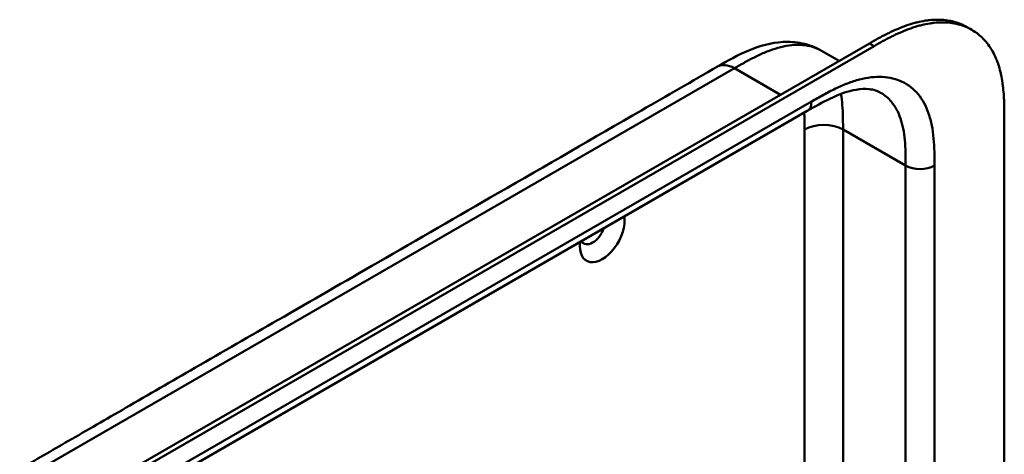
# Model space of a CAD drawing. Header units: millimetres. Extents: x 20 to 833, y 20 to 574.
# Tile 7 of 16: x 379 to 437, y 194 to 219. Entities that reach past the tile are written whole.
import ezdxf

# ---------------------------------------------------------------- set-up
doc = ezdxf.new("R2010")
doc.units = ezdxf.units.MM
doc.header["$LTSCALE"] = 2
doc.layers.add('Sichtbare Kanten(DIN)', color=7, linetype='Continuous', lineweight=50)
doc.layers.add('Sichtbare tangentiale Kanten(DIN)', color=7, linetype='Continuous', lineweight=50)

msp = doc.modelspace()

# ---------------------------------------------------------------- linework, layer by layer
at = {"layer": 'Sichtbare Kanten(DIN)'}
for p, q in [((435.173, 218.533), (434.899, 218.692)), ((384.21, 191.785), (429.16, 217.737)), ((429.434, 217.578), (384.484, 191.626)), ((426.341, 217.302), (426.341, 217.302)), ((427.374, 216.706), (426.341, 217.302)), ((425.509, 213.763), (384.518, 190.097)), ((425.509, 213.763), (425.509, 213.763)), ((437.082, 213.246), (437.082, 150.725))]:
    msp.add_line(p, q, dxfattribs=at)
for centre, major_axis, start_param, end_param in [((413.465, 206.562), (-0.93, -1.611), 5.334185, 8.802982), ((412.899, 206.888), (-0.53, -0.918), 5.985856, 8.151311)]:
    msp.add_ellipse(centre, major_axis=major_axis, ratio=0.57735, start_param=start_param, end_param=end_param, dxfattribs=at)
for points, knots in [([(429.16, 217.737), (429.326, 217.831), (429.659, 218.019), (430.08, 218.242), (430.504, 218.449), (430.844, 218.6), (431.27, 218.767), (431.609, 218.881), (432.03, 218.995), (432.364, 219.063), (432.774, 219.117), (433.096, 219.134), (433.488, 219.122), (433.792, 219.086), (434.157, 219.007), (434.437, 218.916), (434.705, 218.798), (434.835, 218.729), (434.899, 218.692)], [-0.9999899, -0.9999899, -0.9999899, -0.9999899, -0.9592928, -0.9185956, -0.8982471, -0.8575499, -0.8372014, -0.7965042, -0.7761556, -0.7354585, -0.7151099, -0.6744128, -0.6540642, -0.613367, -0.5930185, -0.5523213, -0.5319728, -0.5110051, -0.5110051, -0.5110051, -0.5110051]), ([(437.082, 213.246), (437.082, 213.427), (437.082, 213.791), (437.073, 214.248), (437.051, 214.701), (437.022, 215.059), (436.966, 215.497), (436.906, 215.839), (436.807, 216.25), (436.709, 216.566), (436.562, 216.939), (436.424, 217.221), (436.227, 217.548), (436.049, 217.788), (435.802, 218.061), (435.586, 218.255), (435.294, 218.467), (435.044, 218.611), (434.712, 218.757), (434.432, 218.848), (434.066, 218.928), (433.762, 218.964), (433.371, 218.976), (433.049, 218.958), (432.638, 218.905), (432.305, 218.836), (431.883, 218.722), (431.544, 218.608), (431.119, 218.442), (430.778, 218.291), (430.355, 218.083), (429.933, 217.861), (429.6, 217.673), (429.434, 217.578)], [0.0232584, 0.0232584, 0.0232584, 0.0232584, 0.0639556, 0.1046527, 0.1250013, 0.1656984, 0.186047, 0.2267442, 0.2470927, 0.2877899, 0.3081384, 0.3488356, 0.3691842, 0.4098813, 0.4302299, 0.470927, 0.4912756, 0.5319728, 0.5523213, 0.5930185, 0.613367, 0.6540642, 0.6744128, 0.7151099, 0.7354585, 0.7761556, 0.7965042, 0.8372014, 0.8575499, 0.8982471, 0.9185956, 0.9592928, 0.9999899, 0.9999899, 0.9999899, 0.9999899]), ([(420.232, 216.371), (420.818, 216.709), (421.433, 217.06), (422.712, 217.593), (423.389, 217.78), (424.449, 217.839), (424.833, 217.814), (425.6, 217.652), (425.987, 217.507), (426.341, 217.302)], [0.000002, 0.000002, 0.000002, 0.000002, 0.622303, 0.622303, 1.24387, 1.24387, 1.589791, 1.589791, 1.955489, 1.955489, 1.955489, 1.955489]), ([(379.241, 192.705), (380.184, 193.249), (381.127, 193.794), (383.201, 194.991), (384.333, 195.644), (386.822, 197.081), (388.179, 197.865), (391.166, 199.59), (392.795, 200.53), (396.379, 202.6), (398.335, 203.728), (402.636, 206.211), (404.982, 207.566), (410.143, 210.546), (412.958, 212.171), (417.259, 214.655), (418.746, 215.513), (420.232, 216.371)], [0.000002, 0.000002, 0.000002, 0.000002, 1, 1, 2.2, 2.2, 3.64, 3.64, 5.368, 5.368, 7.4416, 7.4416, 9.92992, 9.92992, 12.915904, 12.915904, 14.492315, 14.492315, 14.492315, 14.492315]), ([(429.816, 214.835), (429.628, 214.944), (429.406, 215.017), (428.914, 215.07), (428.655, 215.061), (427.913, 214.935), (427.382, 214.748), (426.405, 214.278), (425.96, 214.023), (425.509, 213.763)], [0, 0, 0, 0, 0.452595, 0.452595, 0.832647, 0.832647, 1.444151, 1.444151, 1.923175, 1.923175, 1.923175, 1.923175])]:
    msp.add_open_spline(points, degree=3, knots=knots, dxfattribs=at)
msp.add_open_spline([(429.817, 214.835), (429.817, 214.835), (429.816, 214.835), (429.816, 214.835)], degree=3, dxfattribs=at)
at = {"layer": 'Sichtbare tangentiale Kanten(DIN)'}
for p, q in [((429.434, 217.578), (429.16, 217.737)), ((380.241, 192.606), (421.232, 216.272)), ((421.232, 216.272), (423.927, 214.716)), ((421.572, 216.075), (421.572, 216.075)), ((420.15, 215.647), (420.15, 215.647)), ((384.767, 190.646), (425.758, 214.312)), ((425.344, 192.289), (425.344, 212.674)), ((431.284, 210.551), (427.607, 212.674)), ((427.607, 192.051), (427.607, 212.674)), ((431.284, 189.943), (431.284, 210.551)), ((432.981, 210.551), (432.981, 188.81))]:
    msp.add_line(p, q, dxfattribs=at)
for points, knots in [([(426.341, 217.302), (426.263, 217.347), (426.183, 217.388), (426.101, 217.424), (425.921, 217.503), (425.731, 217.561), (425.533, 217.598), (425.336, 217.635), (425.131, 217.652), (424.918, 217.65), (424.71, 217.647), (424.494, 217.626), (424.273, 217.587), (424.059, 217.549), (423.84, 217.494), (423.618, 217.424), (423.407, 217.357), (423.193, 217.277), (422.977, 217.185), (422.772, 217.098), (422.566, 217), (422.359, 216.895), (422.164, 216.796), (421.968, 216.69), (421.774, 216.581), (421.591, 216.479), (421.409, 216.374), (421.232, 216.272)], [1.818507, 1.818507, 1.818507, 1.818507, 1.933378, 1.933378, 1.933378, 2.184815, 2.184815, 2.184815, 2.434392, 2.434392, 2.434392, 2.678279, 2.678279, 2.678279, 2.91346, 2.91346, 2.91346, 3.137965, 3.137965, 3.137965, 3.350817, 3.350817, 3.350817, 3.551822, 3.551822, 3.551822, 3.741304, 3.741304, 3.741304, 3.741304]), ([(425.758, 214.312), (425.985, 214.444), (426.451, 214.712), (427.165, 215.087), (427.878, 215.399), (428.816, 215.705), (429.942, 215.84), (431.127, 215.554), (432.07, 214.814), (432.59, 213.851), (432.835, 212.918), (432.941, 212.155), (432.981, 211.35), (432.981, 210.813), (432.981, 210.551)], [0, 0, 0, 0, 0.243503, 0.487004, 0.730505, 0.974007, 1.461009, 1.948012, 2.435015, 2.922018, 3.165519, 3.40902, 3.652522, 3.896023, 3.896023, 3.896023, 3.896023]), ([(427.607, 212.674), (427.607, 212.87), (427.607, 213.073), (427.6, 213.497), (427.593, 213.717), (427.564, 214.162), (427.541, 214.386), (427.5, 214.655), (427.491, 214.709), (427.481, 214.762)], [0, 0, 0, 0, 0.1831961, 0.1831961, 0.3786668, 0.3786668, 0.5871986, 0.5871986, 0.6399782, 0.6399782, 0.6399782, 0.6399782]), ([(431.284, 210.551), (431.284, 210.813), (431.283, 211.33), (431.246, 212.062), (431.153, 212.732), (430.942, 213.534), (430.531, 214.294), (430.057, 214.696), (429.817, 214.835)], [0, 0, 0, 0, 0.243501, 0.487003, 0.730504, 0.974005, 1.461008, 1.864608, 1.864608, 1.864608, 1.864608]), ([(425.344, 212.674), (425.344, 212.751), (425.344, 212.828), (425.344, 212.905), (425.344, 212.952), (425.344, 212.998), (425.343, 213.045), (425.343, 213.069), (425.343, 213.092), (425.343, 213.115), (425.342, 213.162), (425.342, 213.209), (425.341, 213.255), (425.341, 213.28), (425.34, 213.304), (425.34, 213.329), (425.339, 213.354), (425.339, 213.378), (425.338, 213.403), (425.337, 213.452), (425.336, 213.501), (425.334, 213.551), (425.332, 213.588), (425.331, 213.624), (425.329, 213.659)], [0, 0, 0, 0, 0.0706021, 0.0706021, 0.0706021, 0.1137345, 0.1137345, 0.1137345, 0.1353008, 0.1353008, 0.1353008, 0.1784332, 0.1784332, 0.1784332, 0.2012935, 0.2012935, 0.2012935, 0.2241537, 0.2241537, 0.2241537, 0.2698741, 0.2698741, 0.2698741, 0.3029436, 0.3029436, 0.3029436, 0.3029436])]:
    msp.add_open_spline(points, degree=3, knots=knots, dxfattribs=at)
for points in [[(421.232, 216.272), (420.841, 216.497), (420.488, 216.519), (420.232, 216.371)], [(425.509, 213.763), (425.663, 213.852), (425.758, 214.042), (425.758, 214.312)], [(425.344, 212.674), (425.969, 213.035), (426.982, 213.035), (427.607, 212.674)], [(432.981, 210.551), (432.512, 210.281), (431.752, 210.281), (431.284, 210.551)]]:
    msp.add_open_spline(points, degree=3, dxfattribs=at)

doc.saveas('drawing.dxf')
